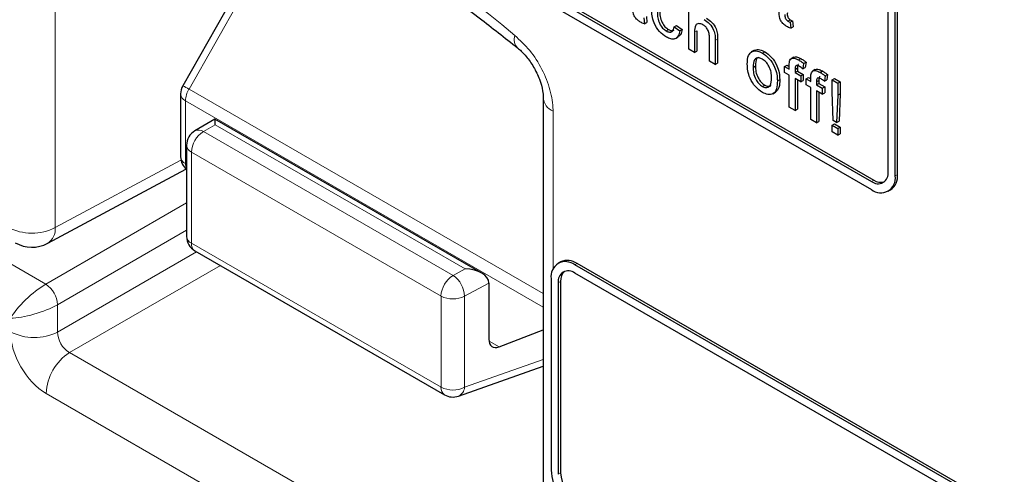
# Paper-space layout 'Blatt4' of a CAD drawing. Header units: millimetres. Extents: x 5 to 418, y 2 to 292.
# Tile 14 of 93: x 140.33 to 146.2, y 146.3 to 149.01. Entities that reach past the tile are written whole.
import ezdxf

# ---------------------------------------------------------------- set-up
doc = ezdxf.new("R2010")
doc.units = ezdxf.units.MM

psp = doc.layouts.new('Blatt4')

# ---------------------------------------------------------------- linework, layer by layer
at = {"color": 7, "linetype": 'Continuous', "lineweight": 25}
for p, q in [((138.3369, 152.08), (145.4079, 147.998)), ((140.1471, 151.084), (145.4079, 148.047)), ((140.1612, 151.0922), (145.4221, 148.0551)), ((145.5494, 148.0796), (145.5494, 150.3659)), ((145.5635, 148.0878), (145.5635, 150.3741)), ((141.9578, 149.7783), (141.3033, 148.6177)), ((145.5069, 148.1041), (145.5069, 149.6067)), ((144.3188, 148.8353), (144.3188, 149.1455)), ((144.0522, 149.022), (144.0556, 148.9866)), ((144.0663, 149.0302), (144.0697, 148.9948)), ((144.9102, 149.003), (144.9243, 149.0112)), ((144.0556, 148.9866), (144.0697, 148.9948)), ((144.1846, 148.9445), (144.1988, 148.9527)), ((144.232, 148.9689), (144.2461, 148.9771)), ((144.232, 148.9689), (144.2664, 148.945)), ((144.2461, 148.9771), (144.2806, 148.9532)), ((144.2664, 148.945), (144.2806, 148.9532)), ((144.9237, 148.9962), (144.9379, 149.0044)), ((144.9237, 148.9962), (144.9272, 148.9609)), ((144.9272, 148.9609), (144.9413, 148.969)), ((144.9379, 149.0044), (144.9413, 148.969)), ((144.241, 148.9), (144.2569, 148.9092)), ((144.3532, 148.937), (144.3532, 148.8154)), ((144.3674, 148.9452), (144.3674, 148.8235)), ((144.4428, 148.7637), (144.4428, 148.9046)), ((144.4914, 148.8949), (144.4914, 148.7519)), ((144.3532, 148.8154), (144.3188, 148.8353)), ((144.4773, 148.8867), (144.4773, 148.7438)), ((144.6976, 148.8223), (144.7118, 148.8305)), ((144.3532, 148.8154), (144.3674, 148.8235)), ((144.7077, 148.8283), (144.6918, 148.8191)), ((144.7578, 148.8126), (144.7719, 148.8207)), ((144.9445, 148.7875), (144.9286, 148.7784)), ((144.9735, 148.7716), (144.9876, 148.7797)), ((144.4773, 148.7438), (144.4428, 148.7637)), ((144.4773, 148.7438), (144.4914, 148.7519)), ((144.7025, 148.7272), (144.7167, 148.7354)), ((144.8906, 148.7319), (144.9047, 148.7401)), ((144.8906, 148.6961), (144.8906, 148.7319)), ((144.8906, 148.7319), (144.9182, 148.716)), ((144.9047, 148.7401), (144.9182, 148.7323)), ((144.9182, 148.716), (144.9182, 148.7391)), ((144.9526, 148.7153), (144.9668, 148.7235)), ((144.9526, 148.7153), (144.9526, 148.6961)), ((144.9668, 148.7235), (144.9668, 148.7043)), ((145.004, 148.75), (144.9991, 148.719)), ((144.9991, 148.719), (145.0133, 148.7271)), ((145.004, 148.75), (145.0182, 148.7582)), ((145.0182, 148.7582), (145.0133, 148.7271)), ((145.0726, 148.7136), (145.0567, 148.7044)), ((144.8472, 148.6467), (144.8614, 148.6549)), ((144.9182, 148.6802), (144.8906, 148.6961)), ((144.9182, 148.4892), (144.9182, 148.6802)), ((144.9526, 148.6961), (144.9668, 148.7043)), ((144.9526, 148.6961), (144.9871, 148.6762)), ((144.9871, 148.6404), (144.9526, 148.6603)), ((144.9526, 148.6603), (144.9526, 148.4694)), ((144.9668, 148.7043), (145.0012, 148.6844)), ((144.9871, 148.6762), (145.0012, 148.6844)), ((144.9871, 148.6762), (144.9871, 148.6404)), ((145.0012, 148.6844), (145.0012, 148.6486)), ((145.0188, 148.6579), (145.0329, 148.6661)), ((145.0188, 148.6221), (145.0188, 148.6579)), ((145.0188, 148.6579), (145.0463, 148.642)), ((145.0329, 148.6661), (145.0463, 148.6583)), ((145.0463, 148.642), (145.0463, 148.6651)), ((145.1016, 148.6976), (145.1158, 148.7058)), ((145.1322, 148.6761), (145.1273, 148.645)), ((145.1273, 148.645), (145.1414, 148.6532)), ((145.1322, 148.6761), (145.1463, 148.6842)), ((145.1463, 148.6842), (145.1414, 148.6532)), ((145.1731, 148.6523), (145.1873, 148.6605)), ((145.1873, 148.6605), (145.2217, 148.6406)), ((144.7578, 148.6137), (144.7719, 148.6218)), ((144.9668, 148.6521), (144.9668, 148.4775)), ((144.9871, 148.6404), (145.0012, 148.6486)), ((145.0463, 148.6062), (145.0188, 148.6221)), ((145.0463, 148.4153), (145.0463, 148.6062)), ((145.0808, 148.6413), (145.0949, 148.6495)), ((145.0808, 148.6413), (145.0808, 148.6221)), ((145.0808, 148.6221), (145.0949, 148.6303)), ((145.0808, 148.6221), (145.1152, 148.6022)), ((145.0949, 148.6495), (145.0949, 148.6303)), ((145.0949, 148.6303), (145.1294, 148.6104)), ((145.1152, 148.6022), (145.1294, 148.6104)), ((145.1152, 148.6022), (145.1152, 148.5664)), ((145.1294, 148.6104), (145.1294, 148.5746)), ((145.1731, 148.6523), (145.2076, 148.6325)), ((145.1731, 148.582), (145.1731, 148.6523)), ((145.2076, 148.6325), (145.2217, 148.6406)), ((145.2076, 148.6325), (145.2076, 148.5621)), ((145.2217, 148.6406), (145.2217, 148.5703)), ((141.2904, 148.5686), (141.2904, 148.1941)), ((143.4519, 148.5473), (143.4519, 145.9794)), ((144.8199, 148.5691), (144.8358, 148.5783)), ((145.1152, 148.5664), (145.0808, 148.5863)), ((145.0808, 148.5863), (145.0808, 148.3954)), ((145.0949, 148.5782), (145.0949, 148.4035)), ((145.1152, 148.5664), (145.1294, 148.5746)), ((145.18, 148.4097), (145.1731, 148.582)), ((145.2076, 148.5621), (145.2007, 148.3978)), ((145.2076, 148.5621), (145.2217, 148.5703)), ((145.2217, 148.5703), (145.2148, 148.4059)), ((144.9526, 148.4694), (144.9182, 148.4892)), ((144.9526, 148.4694), (144.9668, 148.4775)), ((141.4952, 148.4177), (141.3757, 148.3488)), ((143.085, 147.5), (141.4952, 148.4177)), ((145.0808, 148.3954), (145.0463, 148.4153)), ((145.0808, 148.3954), (145.0949, 148.4035)), ((145.1731, 148.3818), (145.1873, 148.39)), ((145.1731, 148.3818), (145.2076, 148.362)), ((145.1731, 148.3421), (145.1731, 148.3818)), ((145.2007, 148.3978), (145.18, 148.4097)), ((145.1873, 148.39), (145.2217, 148.3701)), ((145.2007, 148.3978), (145.2148, 148.4059)), ((145.2076, 148.362), (145.2217, 148.3701)), ((145.2076, 148.362), (145.2076, 148.3222)), ((145.2217, 148.3701), (145.2217, 148.3303)), ((145.2076, 148.3222), (145.1731, 148.3421)), ((145.2076, 148.3222), (145.2217, 148.3303)), ((141.3257, 148.2622), (141.3257, 147.719)), ((140.4988, 147.6781), (141.3223, 148.1209)), ((145.5079, 147.9881), (145.5221, 147.9962)), ((141.3757, 147.6324), (142.8631, 146.7737)), ((143.5543, 147.5668), (143.5402, 147.5586)), ((146.1858, 146.0792), (143.6402, 147.5487)), ((146.1999, 146.0873), (143.6543, 147.5569)), ((146.1858, 146.0302), (143.6402, 147.4997)), ((143.1277, 147.4401), (143.1277, 147.1064)), ((143.4988, 147.467), (143.4988, 146.3239)), ((143.5412, 147.4425), (143.5412, 146.2994)), ((143.5553, 147.4507), (143.5553, 146.3076)), ((143.1889, 147.0598), (143.4519, 147.1614)), ((142.9463, 146.766), (143.4519, 146.9439))]:
    psp.add_line(p, q, dxfattribs=at)
at = {"color": 7, "linetype": 'Continuous', "lineweight": 18}
for p, q in [((140.543, 150.3392), (140.543, 147.7712)), ((141.9949, 149.758), (141.3404, 148.5974)), ((137.7099, 149.0367), (140.4862, 147.4339)), ((144.3532, 148.937), (144.3674, 148.9452)), ((144.4773, 148.8867), (144.4914, 148.8949)), ((141.3404, 148.5974), (143.4519, 147.3785)), ((141.3196, 148.5277), (143.4519, 147.2968)), ((141.3196, 148.5277), (141.3196, 148.1533)), ((143.5105, 148.4657), (143.5105, 147.5253)), ((141.4964, 148.3846), (141.4269, 148.3445)), ((142.9863, 147.5246), (141.4964, 148.3846)), ((141.4269, 148.3445), (142.9143, 147.4859)), ((142.8424, 147.3627), (141.355, 148.2214)), ((141.355, 148.2214), (141.355, 147.6782)), ((140.543, 147.7712), (141.2924, 148.1741)), ((141.3196, 148.1533), (141.3257, 148.1498)), ((145.5494, 148.0796), (145.5635, 148.0878)), ((145.4079, 148.047), (145.4221, 148.0551)), ((140.4862, 147.4339), (141.3257, 147.9185)), ((141.3257, 147.7553), (140.5569, 147.3115)), ((141.355, 147.6782), (142.8424, 146.8195)), ((140.5569, 147.1481), (141.3858, 147.6266)), ((141.5272, 147.5449), (140.6276, 147.0257)), ((143.6402, 147.5487), (143.6543, 147.5569)), ((142.9143, 147.4859), (142.9863, 147.5246)), ((143.1277, 147.4401), (142.9826, 147.362)), ((143.5412, 147.4425), (143.5553, 147.4507)), ((142.8424, 146.8195), (142.8424, 147.3627)), ((140.5569, 147.3115), (140.5569, 147.1481)), ((142.9826, 147.362), (142.9826, 146.8188)), ((143.1285, 147.0946), (143.1889, 147.0598)), ((140.6276, 147.0257), (143.4234, 145.4117)), ((142.9826, 146.8188), (143.4519, 146.9839)), ((143.2844, 145.1682), (140.4887, 146.7822)), ((143.5412, 146.2994), (143.5553, 146.3076))]:
    psp.add_line(p, q, dxfattribs=at)
for centre, radius, start, end in [((137.1718, 141.5565), 9.567, 50.30384, 69.70154), ((143.3512, 148.8938), 0.0728, 160.86764, 224.06236), ((140.8711, 147.7818), 0.941, 60.08647, 62.66034), ((141.4638, 148.5228), 0.1443, 148.85627, 178.0435), ((141.3383, 148.572), 0.048, 184.12934, 247.1908), ((143.5475, 148.554), 0.0958, 183.60063, 247.24343), ((141.5081, 148.2145), 0.1533, 121.9772, 177.4454), ((141.3976, 148.3016), 0.052, 55.64761, 114.86553), ((141.3749, 148.2666), 0.0494, 185.07867, 246.24147), ((141.3383, 148.1976), 0.048, 184.12934, 247.1908), ((141.3837, 148.151), 0.0641, 177.95943, 205.21331), ((140.4042, 148.0464), 0.3082, 242.65648, 296.76622), ((140.4432, 147.7616), 0.1002, 303.65664, 5.53018), ((141.3749, 147.7234), 0.0494, 185.07867, 246.24147), ((141.405, 147.6732), 0.0503, 174.35552, 234.3323), ((142.9955, 147.3559), 0.1533, 121.9772, 177.4454), ((142.8289, 147.3581), 0.1537, 1.44711, 56.24363), ((140.3987, 147.3017), 0.1586, 3.52223, 56.47777), ((142.9132, 147.4996), 0.1541, 242.65648, 296.76622), ((140.4182, 147.4233), 0.3082, 242.65648, 296.76622), ((140.7965, 146.7679), 0.3081, 123.22971, 177.34769), ((142.8924, 146.8146), 0.0503, 174.35552, 234.3323), ((142.9132, 146.9564), 0.1541, 242.65648, 296.76622), ((142.9207, 146.8224), 0.062, 294.37827, 356.63727)]:
    psp.add_arc(centre, radius, start, end, dxfattribs=at)
at = {"color": 7, "linetype": 'Continuous', "lineweight": 25}
for centre, radius, start, end in [((141.3904, 148.5686), 0.1, 150.57737, 180), ((141.4257, 148.2622), 0.1, 119.99717, 180), ((141.3904, 148.1941), 0.1, 180, 229.72578), ((145.4466, 148.0943), 0.0611, 230.79671, 9.21404), ((145.4632, 148.0656), 0.0873, 230.79671, 9.21404), ((145.4655, 148.077), 0.0986, 305.01333, 6.29885), ((145.4643, 148.1157), 0.0739, 235.14354, 285.99325), ((141.4257, 147.719), 0.1, 180, 240.00269), ((140.4041, 147.8543), 0.2, 240.00269, 298.26557), ((143.585, 147.481), 0.0873, 50.79671, 189.21404), ((143.5957, 147.4751), 0.1006, 54.38242, 114.30712), ((143.6015, 147.4523), 0.0611, 50.79671, 189.21404), ((143.6289, 147.457), 0.0739, 134.00445, 184.8598), ((142.9131, 146.8603), 0.1, 240.00269, 289.37982), ((143.8058, 146.3379), 0.3074, 182.60548, 237.39452), ((143.7703, 146.3173), 0.2152, 182.60548, 237.39452)]:
    psp.add_arc(centre, radius, start, end, dxfattribs=at)
for centre, major_axis, ratio, start_param, end_param in [((141.4952, 148.3023), (0, 0.1155), 0.015248, 5.50652, 6.274383), ((142.985, 147.4422), (0.1427, -0.0022), 0.577293, 0.017527, 1.570871), ((143.057, 147.4809), (-0.05, 0.0866), 0.577206, 3.92692, 3.944678), ((143.1996, 147.1465), (0.0513, 0.0858), 0.587369, 2.36515, 3.78643)]:
    psp.add_ellipse(centre, major_axis=major_axis, ratio=ratio, start_param=start_param, end_param=end_param, dxfattribs=at)
at = {"color": 7, "linetype": 'Continuous', "lineweight": 18}
for centre, major_axis, ratio, start_param, end_param in [((140.418, 147.3129), (0.1536, 0.1415), 0.264838, 0.885369, 2.438712), ((140.418, 147.3129), (0.1993, 0.0623), 0.264711, 3.844438, 5.397781), ((140.4888, 147.0271), (-0.15, 0.2598), 0.577557, 0.785632, 2.356124), ((140.6302, 147.1088), (-0.05, 0.0866), 0.618558, 0.785635, 2.356127)]:
    psp.add_ellipse(centre, major_axis=major_axis, ratio=ratio, start_param=start_param, end_param=end_param, dxfattribs=at)
at = {"color": 7, "linetype": 'Continuous', "lineweight": 25}
for points, knots in [([(140.5662, 150.4221), (140.6613, 150.3875), (140.9379, 150.2867), (141.4027, 150.0781), (141.9593, 149.78), (142.5168, 149.4293), (142.9635, 149.1092), (143.2225, 148.9037), (143.2984, 148.8436)], [0, 0, 0, 0, 0.106109, 0.308603, 0.511101, 0.713584, 0.916095, 1, 1, 1, 1]), ([(144.0313, 148.9972), (144.0259, 149.0006), (144.0151, 149.0073), (143.9996, 149.0235), (143.9847, 149.0548), (143.9859, 149.0759), (143.9867, 149.0907)], [0, 0, 0, 0, 0.187433, 0.373821, 0.559462, 1, 1, 1, 1]), ([(144.1858, 148.9081), (144.1715, 148.918), (144.143, 148.9379), (144.1125, 148.9886), (144.0992, 149.036), (144.0981, 149.0623), (144.0976, 149.0754)], [0, 0, 0, 0, 0.279595, 0.558341, 0.778834, 1, 1, 1, 1]), ([(144.1462, 149.0648), (144.1466, 149.0538), (144.1472, 149.0319), (144.157, 148.9975), (144.1767, 148.9681), (144.1914, 148.9578), (144.1988, 148.9527)], [0, 0, 0, 0, 0.281276, 0.560536, 0.78011, 1, 1, 1, 1]), ([(144.9029, 148.9715), (144.8975, 148.9748), (144.8867, 148.9815), (144.8711, 148.9977), (144.8563, 149.029), (144.8574, 149.0501), (144.8583, 149.0649)], [0, 0, 0, 0, 0.187433, 0.373821, 0.559462, 1, 1, 1, 1]), ([(144.1321, 149.0566), (144.1324, 149.0456), (144.1331, 149.0238), (144.1429, 148.9893), (144.1625, 148.9599), (144.1772, 148.9497), (144.1846, 148.9445)], [0, 0, 0, 0, 0.281276, 0.560536, 0.78011, 1, 1, 1, 1]), ([(144.4108, 149.0128), (144.4217, 149.0055), (144.4434, 148.9908), (144.4689, 148.9527), (144.4767, 148.9165), (144.4771, 148.8967), (144.4773, 148.8867)], [0, 0, 0, 0, 0.280318, 0.55834, 0.778554, 1, 1, 1, 1]), ([(144.425, 149.021), (144.4359, 149.0137), (144.4575, 148.999), (144.4831, 148.9609), (144.4908, 148.9247), (144.4912, 148.9048), (144.4914, 148.8949)], [0, 0, 0, 0, 0.280318, 0.55834, 0.778554, 1, 1, 1, 1]), ([(144.8927, 149.0436), (144.8923, 149.0364), (144.8917, 149.0273), (144.8971, 149.0152), (144.9023, 149.008), (144.907, 149.005), (144.9102, 149.003)], [0, 0, 0, 0, 0.499596, 0.625239, 0.750354, 1, 1, 1, 1]), ([(144.9068, 149.0518), (144.9064, 149.0445), (144.9059, 149.0355), (144.9112, 149.0234), (144.9164, 149.0161), (144.9212, 149.0132), (144.9243, 149.0112)], [0, 0, 0, 0, 0.499596, 0.625239, 0.750354, 1, 1, 1, 1]), ([(144.9243, 149.0112), (144.9269, 149.0098), (144.9314, 149.0074), (144.9359, 149.0053), (144.9379, 149.0044)], [0, 0, 0, 0, 0.559965, 1, 1, 1, 1]), ([(144.0556, 148.9866), (144.0511, 148.9882), (144.0431, 148.991), (144.0349, 148.9953), (144.0313, 148.9972)], [0, 0, 0, 0, 0.560078, 1, 1, 1, 1]), ([(144.1846, 148.9445), (144.1913, 148.9414), (144.2048, 148.9351), (144.2253, 148.9407), (144.2295, 148.9582), (144.232, 148.9689)], [0, 0, 0, 0, 0.280899, 0.560906, 1, 1, 1, 1]), ([(144.1988, 148.9527), (144.2057, 148.9493), (144.2182, 148.9431), (144.2276, 148.9473), (144.2318, 148.9492)], [0, 0, 0, 0, 0.548596, 1, 1, 1, 1]), ([(144.2806, 148.9532), (144.2783, 148.9416), (144.2745, 148.9221), (144.2612, 148.9143), (144.2557, 148.9111)], [0, 0, 0, 0, 0.5938991, 1, 1, 1, 1]), ([(144.4031, 148.9815), (144.3945, 148.985), (144.3775, 148.992), (144.3542, 148.9786), (144.3536, 148.9528), (144.3532, 148.937)], [0, 0, 0, 0, 0.280205, 0.55932, 1, 1, 1, 1]), ([(144.4428, 148.9046), (144.4426, 148.9123), (144.4421, 148.9277), (144.4337, 148.9524), (144.4186, 148.9714), (144.4082, 148.9781), (144.4031, 148.9815)], [0, 0, 0, 0, 0.281222, 0.559777, 0.779378, 1, 1, 1, 1]), ([(144.9272, 148.9609), (144.9227, 148.9624), (144.9146, 148.9652), (144.9065, 148.9695), (144.9029, 148.9715)], [0, 0, 0, 0, 0.560078, 1, 1, 1, 1]), ([(144.9102, 149.003), (144.9127, 149.0017), (144.9172, 148.9992), (144.9217, 148.9971), (144.9237, 148.9962)], [0, 0, 0, 0, 0.559965, 1, 1, 1, 1]), ([(144.2664, 148.945), (144.2639, 148.9339), (144.2588, 148.9117), (144.2378, 148.8959), (144.2121, 148.8951), (144.1946, 148.9037), (144.1858, 148.9081)], [0, 0, 0, 0, 0.280202, 0.55951, 0.779586, 1, 1, 1, 1]), ([(143.2985, 148.8429), (143.3005, 148.8415), (143.3161, 148.8304), (143.3518, 148.7927), (143.3963, 148.7297), (143.4315, 148.6563), (143.4498, 148.5895), (143.451, 148.5603), (143.4515, 148.5479)], [0, 0, 0, 0, 0.027249, 0.217947, 0.420667, 0.632806, 0.844533, 1, 1, 1, 1]), ([(144.7118, 148.8305), (144.722, 148.8328), (144.7402, 148.8369), (144.7622, 148.8257), (144.7719, 148.8207)], [0, 0, 0, 0, 0.559033, 1, 1, 1, 1]), ([(144.6681, 148.747), (144.6689, 148.766), (144.6703, 148.7999), (144.6893, 148.8155), (144.6976, 148.8223)], [0, 0, 0, 0, 0.560963, 1, 1, 1, 1]), ([(144.6976, 148.8223), (144.7078, 148.8246), (144.7261, 148.8287), (144.7481, 148.8175), (144.7578, 148.8126)], [0, 0, 0, 0, 0.559033, 1, 1, 1, 1]), ([(144.7578, 148.7768), (144.7515, 148.7798), (144.7388, 148.7858), (144.7224, 148.7835), (144.705, 148.7683), (144.7035, 148.7442), (144.7025, 148.7272)], [0, 0, 0, 0, 0.187137, 0.374025, 0.561097, 1, 1, 1, 1]), ([(144.7349, 148.7883), (144.7315, 148.7858), (144.7182, 148.7763), (144.7173, 148.7529), (144.7167, 148.7354)], [0, 0, 0, 0, 0.254643, 1, 1, 1, 1]), ([(144.7578, 148.8126), (144.7719, 148.8026), (144.8001, 148.7828), (144.8308, 148.7332), (144.8455, 148.686), (144.8466, 148.6598), (144.8472, 148.6467)], [0, 0, 0, 0, 0.279556, 0.5586, 0.778991, 1, 1, 1, 1]), ([(144.8128, 148.6648), (144.8124, 148.6758), (144.8115, 148.6978), (144.7994, 148.7323), (144.7798, 148.7613), (144.7651, 148.7716), (144.7578, 148.7768)], [0, 0, 0, 0, 0.281064, 0.560316, 0.780174, 1, 1, 1, 1]), ([(144.7719, 148.8207), (144.786, 148.8108), (144.8142, 148.7909), (144.8449, 148.7414), (144.8596, 148.6942), (144.8608, 148.668), (144.8614, 148.6549)], [0, 0, 0, 0, 0.279556, 0.5586, 0.778991, 1, 1, 1, 1]), ([(144.9218, 148.7694), (144.9248, 148.7736), (144.9306, 148.7819), (144.9492, 148.784), (144.9643, 148.7763), (144.9735, 148.7716)], [0, 0, 0, 0, 0.279458, 0.559661, 1, 1, 1, 1]), ([(144.9448, 148.7871), (144.9451, 148.7875), (144.9487, 148.7916), (144.9638, 148.7915), (144.9786, 148.7842), (144.9876, 148.7797)], [0, 0, 0, 0, 0.041167, 0.414036, 1, 1, 1, 1]), ([(144.9735, 148.7716), (144.9792, 148.768), (144.9895, 148.7616), (144.9996, 148.7536), (145.004, 148.75)], [0, 0, 0, 0, 0.559945, 1, 1, 1, 1]), ([(144.9876, 148.7797), (144.9934, 148.7761), (145.0036, 148.7697), (145.0137, 148.7617), (145.0182, 148.7582)], [0, 0, 0, 0, 0.559945, 1, 1, 1, 1]), ([(144.7578, 148.5779), (144.7434, 148.5879), (144.7146, 148.6081), (144.6833, 148.6591), (144.6697, 148.707), (144.6686, 148.7336), (144.6681, 148.747)], [0, 0, 0, 0, 0.279616, 0.558371, 0.778858, 1, 1, 1, 1]), ([(144.7025, 148.7272), (144.703, 148.716), (144.7038, 148.6937), (144.7154, 148.6587), (144.7354, 148.6293), (144.7503, 148.6189), (144.7578, 148.6137)], [0, 0, 0, 0, 0.281129, 0.560384, 0.780159, 1, 1, 1, 1]), ([(144.7167, 148.7354), (144.7171, 148.7242), (144.7179, 148.7019), (144.7295, 148.6669), (144.7496, 148.6375), (144.7645, 148.6271), (144.7719, 148.6218)], [0, 0, 0, 0, 0.281129, 0.560384, 0.780159, 1, 1, 1, 1]), ([(144.9182, 148.7391), (144.9182, 148.7452), (144.9182, 148.7562), (144.9207, 148.7654), (144.9218, 148.7694)], [0, 0, 0, 0, 0.5603701, 1, 1, 1, 1]), ([(144.9798, 148.7321), (144.9756, 148.7344), (144.9671, 148.7391), (144.9559, 148.7378), (144.953, 148.7267), (144.9527, 148.7191), (144.9526, 148.7153)], [0, 0, 0, 0, 0.281469, 0.557719, 0.778516, 1, 1, 1, 1]), ([(144.9733, 148.7443), (144.9724, 148.7442), (144.9686, 148.7438), (144.9673, 148.7345), (144.9669, 148.7271), (144.9668, 148.7235)], [0, 0, 0, 0, 0.131284, 0.564968, 1, 1, 1, 1]), ([(144.9991, 148.719), (144.9955, 148.7217), (144.9891, 148.7265), (144.9827, 148.7304), (144.9798, 148.7321)], [0, 0, 0, 0, 0.559924, 1, 1, 1, 1]), ([(145.0729, 148.7131), (145.0733, 148.7135), (145.0769, 148.7176), (145.0919, 148.7175), (145.1067, 148.7102), (145.1158, 148.7058)], [0, 0, 0, 0, 0.041167, 0.414036, 1, 1, 1, 1]), ([(144.7578, 148.6137), (144.7641, 148.6106), (144.7769, 148.6046), (144.7933, 148.6074), (144.8106, 148.6231), (144.8119, 148.6476), (144.8128, 148.6648)], [0, 0, 0, 0, 0.1870444, 0.3739447, 0.5609834, 1, 1, 1, 1]), ([(144.8614, 148.6549), (144.8612, 148.6378), (144.8608, 148.6045), (144.8437, 148.5873), (144.8354, 148.5789)], [0, 0, 0, 0, 0.512915, 1, 1, 1, 1]), ([(145.0463, 148.6651), (145.0463, 148.6712), (145.0464, 148.6822), (145.0489, 148.6914), (145.05, 148.6954)], [0, 0, 0, 0, 0.56037, 1, 1, 1, 1]), ([(145.05, 148.6954), (145.0529, 148.6996), (145.0588, 148.7079), (145.0773, 148.71), (145.0924, 148.7023), (145.1016, 148.6976)], [0, 0, 0, 0, 0.279458, 0.559661, 1, 1, 1, 1]), ([(145.108, 148.6581), (145.1037, 148.6605), (145.0952, 148.6651), (145.084, 148.6638), (145.0811, 148.6527), (145.0809, 148.6451), (145.0808, 148.6413)], [0, 0, 0, 0, 0.281469, 0.557719, 0.778516, 1, 1, 1, 1]), ([(145.1015, 148.6703), (145.1006, 148.6702), (145.0967, 148.6699), (145.0955, 148.6605), (145.0951, 148.6532), (145.0949, 148.6495)], [0, 0, 0, 0, 0.131284, 0.564968, 1, 1, 1, 1]), ([(145.1016, 148.6976), (145.1074, 148.694), (145.1176, 148.6876), (145.1277, 148.6796), (145.1322, 148.6761)], [0, 0, 0, 0, 0.559945, 1, 1, 1, 1]), ([(145.1273, 148.645), (145.1237, 148.6477), (145.1173, 148.6525), (145.1108, 148.6564), (145.108, 148.6581)], [0, 0, 0, 0, 0.559924, 1, 1, 1, 1]), ([(145.1158, 148.7058), (145.1215, 148.7022), (145.1318, 148.6958), (145.1419, 148.6877), (145.1463, 148.6842)], [0, 0, 0, 0, 0.559945, 1, 1, 1, 1]), ([(144.8472, 148.6467), (144.8467, 148.6301), (144.8458, 148.597), (144.8248, 148.5667), (144.7921, 148.562), (144.7692, 148.5726), (144.7578, 148.5779)], [0, 0, 0, 0, 0.281033, 0.559513, 0.779602, 1, 1, 1, 1]), ([(144.7719, 148.6218), (144.7782, 148.6189), (144.7908, 148.6132), (144.8035, 148.6137), (144.8079, 148.6179), (144.8084, 148.6185)], [0, 0, 0, 0, 0.465388, 0.930416, 1, 1, 1, 1])]:
    psp.add_open_spline(points, degree=3, knots=knots, dxfattribs=at)
at = {"color": 7, "linetype": 'Continuous', "lineweight": 18}
psp.add_open_spline([(143.5105, 148.4657), (143.5104, 148.4686), (143.5101, 148.5081), (143.497, 148.5921), (143.4478, 148.7161), (143.3742, 148.8328), (143.313, 148.8894), (143.2824, 148.9177)], degree=3, knots=[0, 0, 0, 0, 0.019366, 0.264509, 0.509654, 0.754828, 1, 1, 1, 1], dxfattribs=at)

doc.saveas('drawing.dxf')
